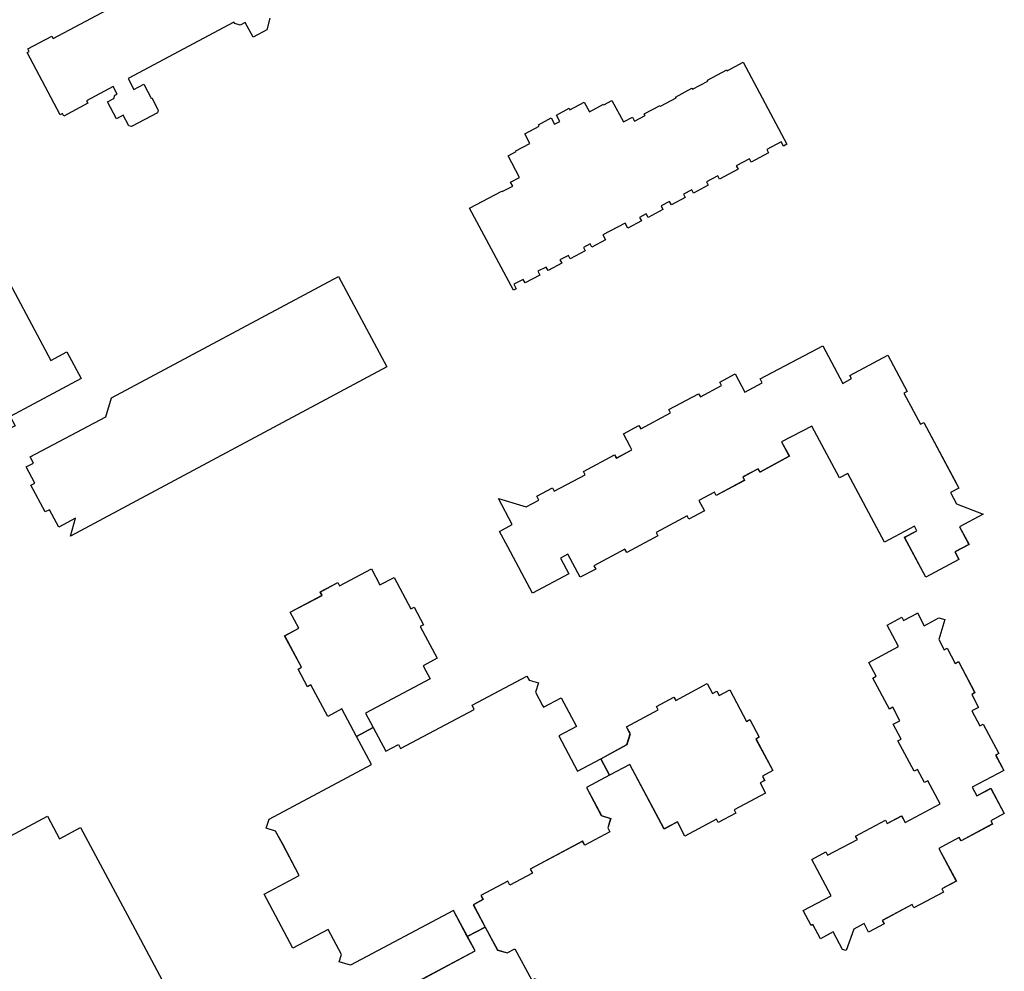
# Model space of a CAD drawing. Header units: inches. Extents: x 480978 to 483416, y 5454526 to 5457823.
# Tile 39 of 54: x 481746 to 481933, y 5457421 to 5457602. Entities that reach past the tile are written whole.
import ezdxf

# ---------------------------------------------------------------- set-up
doc = ezdxf.new("R2010")
doc.units = ezdxf.units.IN
doc.header["$MEASUREMENT"] = 0
for name, color, linetype in [('ubcv_building_records', 10, 'Continuous'), ('ubcv_buildings', 10, 'Continuous'), ('ubcv_subbuildings', 10, 'Continuous')]:
    doc.layers.add(name, color=color, linetype=linetype)

# ---------------------------------------------------------------- blocks, each defined once
blk = doc.blocks.new('ubcv_campus_buildings_ACAD_1_FMEBLOCK107')
at = {"layer": 'ubcv_buildings'}
for points in [[(40.76, 46.96), (39.18, 46.12), (33.92, 55.98), (28.13, 53.01), (29.6, 50.26), (24.01, 47.24), (23.67, 47.87), (20.7, 46.28), (21.04, 45.65), (15.64, 42.77), (15.3, 43.4), (12.33, 41.82), (13.41, 39.8), (10.44, 38.22), (10.1, 38.85), (4.18, 35.68), (4.52, 35.05), (-1.41, 31.89), (-1.75, 32.52), (-7.67, 29.36), (-7.34, 28.73), (-10.3, 27.15), (-12.65, 31.54), (-14.06, 30.79), (-12.47, 27.83), (-19.39, 24.14), (-20.91, 26.97), (-24.12, 32.98), (-25.68, 35.92), (-23.25, 37.22), (-25.89, 42.17), (-20.63, 40.57), (-18.17, 41.88), (-18.56, 42.61), (-15.59, 44.2), (-15.25, 43.57), (-9.33, 46.73), (-9.66, 47.36), (-3.74, 50.52), (-3.4, 49.89), (-0.43, 51.47), (-0.77, 52.1), (-2.06, 54.52), (0.91, 56.1), (1.25, 55.47), (6.94, 58.51), (6.6, 59.14), (12.3, 62.18), (12.63, 61.55), (16.65, 63.73), (16.32, 64.36), (19.29, 65.95), (21.13, 62.5), (24.44, 64.26), (24.03, 65.03), (35.97, 71.29), (39.78, 64.14), (41.48, 65.05), (41.16, 65.65), (48.39, 69.51), (52.07, 62.61), (51.44, 62.28), (54.6, 56.35), (55.23, 56.69), (61.93, 44.15), (60.34, 43.3), (61.47, 41.17), (66.59, 39.2), (62.08, 36.79), (63.88, 33.42), (61.2, 31.99), (61.96, 30.56), (55.63, 27.19), (51.58, 34.77), (53.94, 36.04), (53.49, 36.89), (47.76, 33.83)], [(-52.95, -3.21), (-55.75, 2.03), (-58.44, 0.6), (-61.66, 6.62), (-62.29, 6.28), (-64.08, 9.64), (-63.45, 9.98), (-66.66, 16), (-63.97, 17.44), (-65.59, 20.48), (-59.54, 23.71), (-59.88, 24.34), (-56.51, 26.14), (-56.18, 25.51), (-50.12, 28.74), (-48.5, 25.69), (-45.8, 27.13), (-42.59, 21.11), (-41.96, 21.45), (-40.17, 18.09), (-40.8, 17.75), (-37.58, 11.73), (-40.28, 10.29), (-38.94, 7.78), (-51.24, 1.21), (-49.78, -1.52), (-47.37, -6.04), (-44.97, -4.76), (-44.56, -5.54), (-30.5, 1.96), (-30.92, 2.74), (-20.46, 8.32), (-20.05, 7.54), (-18.26, 7.04), (-18.82, 5.21), (-17.46, 2.67), (-17.3, 2.37), (-13.94, 4.17), (-11.03, -1.29), (-14.39, -3.09), (-10.8, -9.81), (-6.38, -7.45), (-1.36, -4.77), (-0.73, -2.71), (-1.45, -1.36), (4.57, 1.85), (4.23, 2.48), (7.59, 4.28), (7.93, 3.65), (13.95, 6.86), (14.94, 5.01), (15.78, 5.46), (16.23, 4.62), (18.23, 5.68), (21.44, -0.34), (22.07, 0), (23.87, -3.36), (23.24, -3.7), (26.45, -9.72), (24.45, -10.79), (24.9, -11.63), (24.06, -12.08), (25.08, -14), (19.06, -17.21), (19.4, -17.84), (16.04, -19.64), (15.7, -19.01), (9.68, -22.22), (8.24, -19.53), (5.73, -20.87), (-0.83, -8.56), (-4.69, -10.62), (-9.11, -12.98), (-6.26, -18.31), (-4.48, -18.85), (-5.03, -20.63), (-4.62, -21.4), (-9.41, -23.95), (-9.82, -23.18), (-19.82, -28.51), (-19.4, -29.29), (-23.69, -31.58), (-24.11, -30.8), (-29.25, -33.54), (-28.83, -34.32), (-30.68, -35.31), (-28.41, -39.57), (-26.08, -43.95), (-24.23, -44.51), (-22.74, -43.71), (-19.53, -49.73), (-18.9, -49.4), (-17.1, -52.76), (-17.73, -53.1), (-14.52, -59.12), (-16.37, -60.11), (-15.92, -60.95), (-16.76, -61.39), (-15.87, -63.07), (-21.89, -66.28), (-21.56, -66.91), (-24.92, -68.7), (-25.25, -68.07), (-31.27, -71.29), (-31.51, -71.02), (-32.23, -69.65), (-33.07, -70.1), (-33.52, -69.26), (-35.38, -70.25), (-38.59, -64.23), (-39.22, -64.56), (-41.01, -61.2), (-40.38, -60.87), (-43.6, -54.85), (-40.9, -53.41), (-42.42, -50.57), (-30.36, -44.13), (-31.82, -41.39), (-34.49, -36.39), (-54.1, -46.86), (-56.26, -46.23), (-55.84, -44.8), (-58.38, -40.04), (-65.1, -43.63), (-70.61, -33.3), (-63.89, -29.72), (-67.05, -23.8), (-68.4, -21.25), (-70.17, -20.72), (-69.61, -19.01), (-50.08, -8.59)], [(51.39, 18.92), (54.02, 20.32), (54.05, 20.35), (55.35, 17.91), (58.14, 19.4), (59.23, 19.08), (58.12, 15.28), (59.15, 13.34), (59.68, 13.62), (61.22, 10.73), (61.85, 11.07), (65.01, 5.14), (64.38, 4.81), (65.7, 2.34), (64.44, 1.67), (65.96, -1.18), (66.59, -0.84), (69.59, -6.45), (68.96, -6.79), (70.5, -9.68), (64.5, -12.88), (65.38, -14.53), (68.04, -13.11), (70.61, -17.92), (68.05, -19.29), (68.38, -19.92), (62.36, -23.13), (62.02, -22.5), (59.39, -23.9), (58.14, -24.57), (61.46, -30.79), (58.69, -32.27), (59.02, -32.89), (53.34, -35.93), (53, -35.3), (47.34, -38.32), (47.68, -38.95), (44.73, -40.52), (43.88, -38.92), (41.93, -39.95), (40.45, -44.05), (39.77, -43.83), (37.99, -40.5), (35.56, -41.8), (34.11, -39.07), (33.75, -39.27), (32.23, -36.43), (37.55, -33.59), (33.87, -26.69), (36.57, -25.24), (36.91, -25.87), (42.57, -22.85), (42.24, -22.22), (47.92, -19.19), (48.26, -19.82), (51.03, -18.34), (51.71, -19.62), (58.34, -16.08), (55.99, -11.68), (55.36, -12.01), (54.02, -9.5), (53.39, -9.84), (50.31, -4.06), (50.94, -3.72), (49.42, -0.88), (50.68, -0.2), (49.31, 2.35), (48.68, 2.02), (45.52, 7.94), (46.15, 8.28), (44.75, 10.9), (50.43, 13.93), (48.23, 18.04), (51.05, 19.55)]]:
    blk.add_lwpolyline(points, close=True, dxfattribs=at)

msp = doc.modelspace()

# ---------------------------------------------------------------- linework, layer by layer
at = {"layer": 'ubcv_building_records'}
for points in [[(481793.35, 5457602.79), (481792.78, 5457600.55), (481790.13, 5457599.14), (481788.63, 5457601.94), (481787.65, 5457601.42), (481786.65, 5457601.73), (481786.5, 5457602.02), (481766.29, 5457591.23), (481767.4, 5457589.15), (481769.28, 5457590.16), (481770.69, 5457587.51), (481770.82, 5457587.58), (481772.07, 5457585.24), (481771.91, 5457584.71), (481766.96, 5457582.07), (481766.43, 5457582.23), (481765.36, 5457584.23), (481764.12, 5457583.58), (481762.4, 5457586.8), (481763.58, 5457587.43), (481763.77, 5457588.05), (481764.23, 5457588.29), (481763.46, 5457589.72), (481758.35, 5457587), (481758.61, 5457586.52), (481754.03, 5457584.09), (481753.78, 5457584.56), (481753.36, 5457584.33), (481747.02, 5457596.2), (481747.45, 5457596.43), (481747.19, 5457596.9), (481751.77, 5457599.34), (481752.02, 5457598.87), (481775.86, 5457611.6)], [(481699.66, 5457413.83), (481725.07, 5457427.39), (481722.89, 5457431.48), (481724.9, 5457432.56), (481723.21, 5457435.73), (481750.91, 5457450.51), (481753.2, 5457446.21), (481757.23, 5457448.36), (481767.12, 5457429.84), (481792.54, 5457382.21)], [(481820.42, 5457418.38), (481832.48, 5457424.81), (481831.01, 5457427.56), (481834.42, 5457429.37), (481836.76, 5457425), (481838.61, 5457424.43), (481840.1, 5457425.23), (481843.31, 5457419.21)]]:
    msp.add_lwpolyline(points, dxfattribs=at)
for points in [[(481860.79, 5457582.97), (481862.49, 5457583.88), (481862.89, 5457583.13), (481864.93, 5457584.22), (481864.75, 5457584.49), (481867.77, 5457586.12), (481867.87, 5457585.94), (481870.85, 5457587.53), (481870.75, 5457587.71), (481873.86, 5457589.38), (481873.96, 5457589.19), (481876.92, 5457590.77), (481876.83, 5457590.95), (481880.49, 5457592.91), (481880.58, 5457592.73), (481883.62, 5457594.35), (481891.97, 5457578.7), (481891.3, 5457578.34), (481890.87, 5457579.15), (481888.13, 5457577.68), (481888.47, 5457577.04), (481885.18, 5457575.28), (481884.84, 5457575.93), (481882.31, 5457574.58), (481882.65, 5457573.93), (481879.11, 5457572.05), (481878.78, 5457572.67), (481876.62, 5457571.52), (481876.96, 5457570.89), (481874.16, 5457569.39), (481873.81, 5457570.04), (481872.23, 5457569.2), (481872.58, 5457568.55), (481869.95, 5457567.15), (481869.6, 5457567.79), (481867.98, 5457566.93), (481868.33, 5457566.28), (481865.49, 5457564.75), (481865.14, 5457565.41), (481863.87, 5457564.74), (481864.22, 5457564.09), (481861.62, 5457562.7), (481861.1, 5457563.67), (481856.84, 5457561.44), (481857.37, 5457560.44), (481854.77, 5457559.05), (481854.42, 5457559.69), (481853.16, 5457559.02), (481853.5, 5457558.37), (481850.66, 5457556.85), (481850.32, 5457557.5), (481848.69, 5457556.64), (481849.04, 5457555.99), (481846.41, 5457554.59), (481846.07, 5457555.23), (481844.44, 5457554.47), (481844.83, 5457553.74), (481842.03, 5457552.25), (481841.68, 5457552.9), (481839.88, 5457552), (481840.34, 5457551.14), (481839.8, 5457550.86), (481831.45, 5457566.51), (481837.59, 5457569.78), (481837.65, 5457569.67), (481839.67, 5457570.74), (481839.27, 5457571.49), (481840.97, 5457572.39), (481838.8, 5457576.48), (481840.34, 5457577.31), (481840.27, 5457577.44), (481842.96, 5457578.88), (481841.98, 5457580.71), (481844.7, 5457582.17), (481844.56, 5457582.43), (481846.98, 5457583.73), (481847.62, 5457582.52), (481848.65, 5457583.07), (481848.01, 5457584.28), (481850.43, 5457585.57), (481850.57, 5457585.3), (481853.31, 5457586.76), (481854.29, 5457584.92), (481856.98, 5457586.36), (481857.05, 5457586.22), (481858.61, 5457587.05)], [(481739.25, 5457567.89), (481741.99, 5457562.76), (481738.92, 5457561.12), (481751.54, 5457537.48), (481754.61, 5457539.12), (481757.35, 5457533.99), (481743.8, 5457526.76), (481744.74, 5457525.01), (481739.4, 5457522.23), (481738.49, 5457523.93), (481735.08, 5457522.1), (481716.98, 5457556.01)], [(481763.15, 5457530.33), (481806.47, 5457553.45), (481815.66, 5457536.23), (481755.34, 5457503.93), (481756.26, 5457507.37), (481753.07, 5457505.64), (481751.29, 5457508.98), (481750.49, 5457508.55), (481747.75, 5457513.65), (481748.54, 5457514.08), (481746.89, 5457517.17), (481748.23, 5457517.89), (481747.6, 5457519.07), (481762.04, 5457526.7), (481763.15, 5457530.33)], [(481909.12, 5457505.55), (481903.59, 5457515.9), (481902.02, 5457515.06), (481896.76, 5457524.92), (481890.97, 5457521.95), (481892.43, 5457519.2), (481886.84, 5457516.18), (481886.51, 5457516.81), (481883.54, 5457515.23), (481883.87, 5457514.6), (481878.47, 5457511.71), (481878.14, 5457512.34), (481875.17, 5457510.76), (481876.24, 5457508.74), (481873.28, 5457507.16), (481872.94, 5457507.79), (481867.01, 5457504.63), (481867.35, 5457504), (481861.43, 5457500.83), (481861.09, 5457501.46), (481855.16, 5457498.3), (481855.5, 5457497.67), (481852.53, 5457496.09), (481850.18, 5457500.49), (481848.78, 5457499.74), (481850.36, 5457496.77), (481843.44, 5457493.08), (481841.93, 5457495.92), (481838.72, 5457501.93), (481837.15, 5457504.86), (481839.59, 5457506.16), (481836.94, 5457511.11), (481842.21, 5457509.51), (481844.67, 5457510.83), (481844.28, 5457511.55), (481847.25, 5457513.14), (481847.58, 5457512.51), (481853.51, 5457515.67), (481853.17, 5457516.3), (481859.1, 5457519.46), (481859.43, 5457518.83), (481862.4, 5457520.42), (481862.06, 5457521.05), (481860.78, 5457523.46), (481863.75, 5457525.05), (481864.08, 5457524.42), (481869.78, 5457527.46), (481869.44, 5457528.09), (481875.13, 5457531.12), (481875.47, 5457530.49), (481879.49, 5457532.67), (481879.15, 5457533.3), (481882.12, 5457534.89), (481883.96, 5457531.44), (481887.27, 5457533.21), (481886.86, 5457533.98), (481898.8, 5457540.23), (481902.62, 5457533.09), (481904.32, 5457534), (481904, 5457534.6), (481911.22, 5457538.45), (481914.9, 5457531.56), (481914.27, 5457531.22), (481917.44, 5457525.3), (481918.07, 5457525.63), (481924.43, 5457513.72), (481924.76, 5457513.09), (481923.17, 5457512.24), (481924.31, 5457510.11), (481929.42, 5457508.14), (481924.91, 5457505.74), (481926.71, 5457502.36), (481924.03, 5457500.93), (481924.79, 5457499.51), (481918.46, 5457496.13), (481914.41, 5457503.72), (481916.78, 5457504.98), (481916.32, 5457505.83), (481910.6, 5457502.78)], [(481809.89, 5457465.73), (481807.09, 5457470.98), (481804.39, 5457469.54), (481801.18, 5457475.56), (481800.55, 5457475.22), (481798.76, 5457478.58), (481799.39, 5457478.92), (481796.17, 5457484.94), (481798.87, 5457486.38), (481797.24, 5457489.42), (481803.3, 5457492.66), (481802.96, 5457493.29), (481806.32, 5457495.08), (481806.66, 5457494.45), (481812.71, 5457497.68), (481814.34, 5457494.64), (481817.03, 5457496.07), (481820.24, 5457490.05), (481820.87, 5457490.39), (481822.67, 5457487.03), (481822.04, 5457486.69), (481825.25, 5457480.67), (481822.56, 5457479.23), (481823.9, 5457476.72), (481811.6, 5457470.16), (481813.06, 5457467.42)], [(481916.86, 5457489.26), (481916.88, 5457489.29), (481918.18, 5457486.85), (481920.98, 5457488.35), (481922.07, 5457488.02), (481920.96, 5457484.22), (481921.99, 5457482.28), (481922.52, 5457482.56), (481924.06, 5457479.67), (481924.69, 5457480.01), (481927.85, 5457474.09), (481927.22, 5457473.75), (481928.54, 5457471.28), (481927.28, 5457470.61), (481928.79, 5457467.77), (481929.42, 5457468.1), (481932.42, 5457462.49), (481931.79, 5457462.15), (481933.33, 5457459.26), (481927.34, 5457456.06), (481928.22, 5457454.42), (481930.88, 5457455.84), (481933.45, 5457451.02), (481930.88, 5457449.66), (481931.22, 5457449.03), (481925.2, 5457445.81), (481924.86, 5457446.44), (481922.23, 5457445.04), (481920.97, 5457444.37), (481924.29, 5457438.15), (481921.52, 5457436.67), (481921.86, 5457436.05), (481916.17, 5457433.02), (481915.84, 5457433.65), (481910.17, 5457430.63), (481910.51, 5457430), (481907.57, 5457428.42), (481906.71, 5457430.03), (481904.77, 5457428.99), (481903.28, 5457424.9), (481902.6, 5457425.11), (481900.83, 5457428.44), (481898.4, 5457427.15), (481896.95, 5457429.87), (481896.58, 5457429.67), (481895.07, 5457432.51), (481900.39, 5457435.35), (481896.7, 5457442.26), (481899.41, 5457443.7), (481899.75, 5457443.07), (481905.41, 5457446.09), (481905.07, 5457446.72), (481910.76, 5457449.76), (481911.09, 5457449.13), (481913.86, 5457450.6), (481914.54, 5457449.32), (481921.18, 5457452.86), (481918.83, 5457457.26), (481918.2, 5457456.93), (481916.86, 5457459.44), (481916.23, 5457459.1), (481913.14, 5457464.88), (481913.77, 5457465.22), (481912.25, 5457468.07), (481913.51, 5457468.74), (481912.15, 5457471.3), (481911.52, 5457470.96), (481908.36, 5457476.88), (481908.99, 5457477.22), (481907.59, 5457479.85), (481913.26, 5457482.88), (481911.07, 5457486.99), (481913.89, 5457488.49), (481914.23, 5457487.86)], [(481845.38, 5457471.61), (481845.53, 5457471.32), (481848.89, 5457473.11), (481851.81, 5457467.65), (481848.45, 5457465.85), (481852.04, 5457459.13), (481856.45, 5457461.49), (481858.14, 5457458.32), (481853.73, 5457455.96), (481856.57, 5457450.63), (481858.35, 5457450.09), (481857.81, 5457448.31), (481858.22, 5457447.55), (481853.43, 5457444.99), (481853.01, 5457445.77), (481843.02, 5457440.43), (481843.43, 5457439.65), (481839.14, 5457437.36), (481838.73, 5457438.14), (481833.59, 5457435.4), (481834, 5457434.62), (481832.15, 5457433.63), (481834.42, 5457429.37), (481831.01, 5457427.56), (481828.35, 5457432.55), (481808.73, 5457422.09), (481806.58, 5457422.71), (481807, 5457424.14), (481804.46, 5457428.9), (481797.73, 5457425.32), (481792.23, 5457435.64), (481798.95, 5457439.23), (481795.79, 5457445.15), (481794.43, 5457447.69), (481792.66, 5457448.23), (481793.22, 5457449.93), (481812.75, 5457460.36), (481809.89, 5457465.73), (481813.06, 5457467.42), (481815.47, 5457462.9), (481817.86, 5457464.18), (481818.28, 5457463.4), (481832.33, 5457470.9), (481831.92, 5457471.68), (481842.37, 5457477.26), (481842.79, 5457476.49), (481844.57, 5457475.98), (481844.02, 5457474.15)], [(481862, 5457460.38), (481858.14, 5457458.32), (481856.45, 5457461.49), (481861.47, 5457464.17), (481862.1, 5457466.24), (481861.38, 5457467.58), (481867.4, 5457470.8), (481867.07, 5457471.43), (481870.43, 5457473.22), (481870.77, 5457472.59), (481876.79, 5457475.8), (481877.78, 5457473.95), (481878.62, 5457474.4), (481879.06, 5457473.56), (481881.07, 5457474.63), (481884.28, 5457468.61), (481884.91, 5457468.94), (481886.7, 5457465.58), (481886.07, 5457465.24), (481889.29, 5457459.22), (481887.29, 5457458.16), (481887.73, 5457457.31), (481886.89, 5457456.87), (481887.92, 5457454.94), (481881.9, 5457451.73), (481882.23, 5457451.1), (481878.87, 5457449.31), (481878.54, 5457449.94), (481872.52, 5457446.72), (481871.08, 5457449.42), (481868.57, 5457448.08)]]:
    msp.add_lwpolyline(points, close=True, dxfattribs=at)
at = {"layer": 'ubcv_buildings'}
for points in [[(481793.35, 5457602.79), (481792.78, 5457600.55), (481790.13, 5457599.14), (481788.63, 5457601.94), (481787.65, 5457601.42), (481786.65, 5457601.73), (481786.5, 5457602.02), (481766.29, 5457591.23), (481767.4, 5457589.15), (481769.28, 5457590.16), (481770.69, 5457587.51), (481770.82, 5457587.58), (481772.07, 5457585.24), (481771.91, 5457584.71), (481766.96, 5457582.07), (481766.43, 5457582.23), (481765.36, 5457584.23), (481764.12, 5457583.58), (481762.4, 5457586.8), (481763.58, 5457587.43), (481763.77, 5457588.05), (481764.23, 5457588.29), (481763.46, 5457589.72), (481758.35, 5457587), (481758.61, 5457586.52), (481754.03, 5457584.09), (481753.78, 5457584.56), (481753.36, 5457584.33), (481747.02, 5457596.2), (481747.45, 5457596.43), (481747.19, 5457596.9), (481751.77, 5457599.34), (481752.02, 5457598.87), (481775.86, 5457611.6)], [(481699.66, 5457413.83), (481725.07, 5457427.39), (481722.89, 5457431.48), (481724.9, 5457432.56), (481723.21, 5457435.73), (481750.91, 5457450.51), (481753.2, 5457446.21), (481757.23, 5457448.36), (481767.12, 5457429.84), (481792.54, 5457382.21)]]:
    msp.add_lwpolyline(points, dxfattribs=at)
for points in [[(481860.79, 5457582.97), (481862.49, 5457583.88), (481862.89, 5457583.13), (481864.93, 5457584.22), (481864.75, 5457584.49), (481867.77, 5457586.12), (481867.87, 5457585.94), (481870.85, 5457587.53), (481870.75, 5457587.71), (481873.86, 5457589.38), (481873.96, 5457589.19), (481876.92, 5457590.77), (481876.83, 5457590.95), (481880.49, 5457592.91), (481880.58, 5457592.73), (481883.62, 5457594.35), (481891.97, 5457578.7), (481891.3, 5457578.34), (481890.87, 5457579.15), (481888.13, 5457577.68), (481888.47, 5457577.04), (481885.18, 5457575.28), (481884.84, 5457575.93), (481882.31, 5457574.58), (481882.65, 5457573.93), (481879.11, 5457572.05), (481878.78, 5457572.67), (481876.62, 5457571.52), (481876.96, 5457570.89), (481874.16, 5457569.39), (481873.81, 5457570.04), (481872.23, 5457569.2), (481872.58, 5457568.55), (481869.95, 5457567.15), (481869.6, 5457567.79), (481867.98, 5457566.93), (481868.33, 5457566.28), (481865.49, 5457564.75), (481865.14, 5457565.41), (481863.87, 5457564.74), (481864.22, 5457564.09), (481861.62, 5457562.7), (481861.1, 5457563.67), (481856.84, 5457561.44), (481857.37, 5457560.44), (481854.77, 5457559.05), (481854.42, 5457559.69), (481853.16, 5457559.02), (481853.5, 5457558.37), (481850.66, 5457556.85), (481850.32, 5457557.5), (481848.69, 5457556.64), (481849.04, 5457555.99), (481846.41, 5457554.59), (481846.07, 5457555.23), (481844.44, 5457554.47), (481844.83, 5457553.74), (481842.03, 5457552.25), (481841.68, 5457552.9), (481839.88, 5457552), (481840.34, 5457551.14), (481839.8, 5457550.86), (481831.45, 5457566.51), (481837.59, 5457569.78), (481837.65, 5457569.67), (481839.67, 5457570.74), (481839.27, 5457571.49), (481840.97, 5457572.39), (481838.8, 5457576.48), (481840.34, 5457577.31), (481840.27, 5457577.44), (481842.96, 5457578.88), (481841.98, 5457580.71), (481844.7, 5457582.17), (481844.56, 5457582.43), (481846.98, 5457583.73), (481847.62, 5457582.52), (481848.65, 5457583.07), (481848.01, 5457584.28), (481850.43, 5457585.57), (481850.57, 5457585.3), (481853.31, 5457586.76), (481854.29, 5457584.92), (481856.98, 5457586.36), (481857.05, 5457586.22), (481858.61, 5457587.05)], [(481739.25, 5457567.89), (481741.99, 5457562.76), (481738.92, 5457561.12), (481751.54, 5457537.48), (481754.61, 5457539.12), (481757.35, 5457533.99), (481743.8, 5457526.76), (481744.74, 5457525.01), (481739.4, 5457522.23), (481738.49, 5457523.93), (481735.08, 5457522.1), (481716.98, 5457556.01)], [(481763.15, 5457530.33), (481806.47, 5457553.45), (481815.66, 5457536.23), (481755.34, 5457503.93), (481756.26, 5457507.37), (481753.07, 5457505.64), (481751.29, 5457508.98), (481750.49, 5457508.55), (481747.75, 5457513.65), (481748.54, 5457514.08), (481746.89, 5457517.17), (481748.23, 5457517.89), (481747.6, 5457519.07), (481762.04, 5457526.7), (481763.15, 5457530.33)]]:
    msp.add_lwpolyline(points, close=True, dxfattribs=at)
at = {"layer": 'ubcv_subbuildings'}
for points in [[(481909.12, 5457505.55), (481903.59, 5457515.9), (481902.02, 5457515.06), (481896.76, 5457524.92), (481890.97, 5457521.95), (481892.43, 5457519.2), (481886.84, 5457516.18), (481886.51, 5457516.81), (481883.54, 5457515.23), (481883.87, 5457514.6), (481878.47, 5457511.71), (481878.14, 5457512.34), (481875.17, 5457510.76), (481876.24, 5457508.74), (481873.28, 5457507.16), (481872.94, 5457507.79), (481867.01, 5457504.63), (481867.35, 5457504), (481861.43, 5457500.83), (481861.09, 5457501.46), (481855.16, 5457498.3), (481855.5, 5457497.67), (481852.53, 5457496.09), (481850.18, 5457500.49), (481848.78, 5457499.74), (481850.36, 5457496.77), (481843.44, 5457493.08), (481841.93, 5457495.92), (481838.72, 5457501.93), (481837.15, 5457504.86), (481839.59, 5457506.16), (481836.94, 5457511.11), (481842.21, 5457509.51), (481844.67, 5457510.83), (481844.28, 5457511.55), (481847.25, 5457513.14), (481847.58, 5457512.51), (481853.51, 5457515.67), (481853.17, 5457516.3), (481859.1, 5457519.46), (481859.43, 5457518.83), (481862.4, 5457520.42), (481862.06, 5457521.05), (481860.78, 5457523.46), (481863.75, 5457525.05), (481864.08, 5457524.42), (481869.78, 5457527.46), (481869.44, 5457528.09), (481875.13, 5457531.12), (481875.47, 5457530.49), (481879.49, 5457532.67), (481879.15, 5457533.3), (481882.12, 5457534.89), (481883.96, 5457531.44), (481887.27, 5457533.21), (481886.86, 5457533.98), (481898.8, 5457540.23), (481902.62, 5457533.09), (481904.32, 5457534), (481904, 5457534.6), (481911.22, 5457538.45), (481914.9, 5457531.56), (481914.27, 5457531.22), (481917.44, 5457525.3), (481918.07, 5457525.63), (481924.43, 5457513.72), (481924.76, 5457513.09), (481923.17, 5457512.24), (481924.31, 5457510.11), (481929.42, 5457508.14), (481924.91, 5457505.74), (481926.71, 5457502.36), (481924.03, 5457500.93), (481924.79, 5457499.51), (481918.46, 5457496.13), (481914.41, 5457503.72), (481916.78, 5457504.98), (481916.32, 5457505.83), (481910.6, 5457502.78)], [(481809.89, 5457465.73), (481807.09, 5457470.98), (481804.39, 5457469.54), (481801.18, 5457475.56), (481800.55, 5457475.22), (481798.76, 5457478.58), (481799.39, 5457478.92), (481796.17, 5457484.94), (481798.87, 5457486.38), (481797.24, 5457489.42), (481803.3, 5457492.66), (481802.96, 5457493.29), (481806.32, 5457495.08), (481806.66, 5457494.45), (481812.71, 5457497.68), (481814.34, 5457494.64), (481817.03, 5457496.07), (481820.24, 5457490.05), (481820.87, 5457490.39), (481822.67, 5457487.03), (481822.04, 5457486.69), (481825.25, 5457480.67), (481822.56, 5457479.23), (481823.9, 5457476.72), (481811.6, 5457470.16), (481813.06, 5457467.42)], [(481916.86, 5457489.26), (481916.88, 5457489.29), (481918.18, 5457486.85), (481920.98, 5457488.35), (481922.07, 5457488.02), (481920.96, 5457484.22), (481921.99, 5457482.28), (481922.52, 5457482.56), (481924.06, 5457479.67), (481924.69, 5457480.01), (481927.85, 5457474.09), (481927.22, 5457473.75), (481928.54, 5457471.28), (481927.28, 5457470.61), (481928.79, 5457467.77), (481929.42, 5457468.1), (481932.42, 5457462.49), (481931.79, 5457462.15), (481933.33, 5457459.26), (481927.34, 5457456.06), (481928.22, 5457454.42), (481930.88, 5457455.84), (481933.45, 5457451.02), (481930.88, 5457449.66), (481931.22, 5457449.03), (481925.2, 5457445.81), (481924.86, 5457446.44), (481922.23, 5457445.04), (481920.97, 5457444.37), (481924.29, 5457438.15), (481921.52, 5457436.67), (481921.86, 5457436.05), (481916.17, 5457433.02), (481915.84, 5457433.65), (481910.17, 5457430.63), (481910.51, 5457430), (481907.57, 5457428.42), (481906.71, 5457430.03), (481904.77, 5457428.99), (481903.28, 5457424.9), (481902.6, 5457425.11), (481900.83, 5457428.44), (481898.4, 5457427.15), (481896.95, 5457429.87), (481896.58, 5457429.67), (481895.07, 5457432.51), (481900.39, 5457435.35), (481896.7, 5457442.26), (481899.41, 5457443.7), (481899.75, 5457443.07), (481905.41, 5457446.09), (481905.07, 5457446.72), (481910.76, 5457449.76), (481911.09, 5457449.13), (481913.86, 5457450.6), (481914.54, 5457449.32), (481921.18, 5457452.86), (481918.83, 5457457.26), (481918.2, 5457456.93), (481916.86, 5457459.44), (481916.23, 5457459.1), (481913.14, 5457464.88), (481913.77, 5457465.22), (481912.25, 5457468.07), (481913.51, 5457468.74), (481912.15, 5457471.3), (481911.52, 5457470.96), (481908.36, 5457476.88), (481908.99, 5457477.22), (481907.59, 5457479.85), (481913.26, 5457482.88), (481911.07, 5457486.99), (481913.89, 5457488.49), (481914.23, 5457487.86)], [(481845.38, 5457471.61), (481845.53, 5457471.32), (481848.89, 5457473.11), (481851.81, 5457467.65), (481848.45, 5457465.85), (481852.04, 5457459.13), (481856.45, 5457461.49), (481858.14, 5457458.32), (481853.73, 5457455.96), (481856.57, 5457450.63), (481858.35, 5457450.09), (481857.81, 5457448.31), (481858.22, 5457447.55), (481853.43, 5457444.99), (481853.01, 5457445.77), (481843.02, 5457440.43), (481843.43, 5457439.65), (481839.14, 5457437.36), (481838.73, 5457438.14), (481833.59, 5457435.4), (481834, 5457434.62), (481832.15, 5457433.63), (481834.42, 5457429.37), (481831.01, 5457427.56), (481828.35, 5457432.55), (481808.73, 5457422.09), (481806.58, 5457422.71), (481807, 5457424.14), (481804.46, 5457428.9), (481797.73, 5457425.32), (481792.23, 5457435.64), (481798.95, 5457439.23), (481795.79, 5457445.15), (481794.43, 5457447.69), (481792.66, 5457448.23), (481793.22, 5457449.93), (481812.75, 5457460.36), (481809.89, 5457465.73), (481813.06, 5457467.42), (481815.47, 5457462.9), (481817.86, 5457464.18), (481818.28, 5457463.4), (481832.33, 5457470.9), (481831.92, 5457471.68), (481842.37, 5457477.26), (481842.79, 5457476.49), (481844.57, 5457475.98), (481844.02, 5457474.15)], [(481862, 5457460.38), (481858.14, 5457458.32), (481856.45, 5457461.49), (481861.47, 5457464.17), (481862.1, 5457466.24), (481861.38, 5457467.58), (481867.4, 5457470.8), (481867.07, 5457471.43), (481870.43, 5457473.22), (481870.77, 5457472.59), (481876.79, 5457475.8), (481877.78, 5457473.95), (481878.62, 5457474.4), (481879.06, 5457473.56), (481881.07, 5457474.63), (481884.28, 5457468.61), (481884.91, 5457468.94), (481886.7, 5457465.58), (481886.07, 5457465.24), (481889.29, 5457459.22), (481887.29, 5457458.16), (481887.73, 5457457.31), (481886.89, 5457456.87), (481887.92, 5457454.94), (481881.9, 5457451.73), (481882.23, 5457451.1), (481878.87, 5457449.31), (481878.54, 5457449.94), (481872.52, 5457446.72), (481871.08, 5457449.42), (481868.57, 5457448.08)]]:
    msp.add_lwpolyline(points, close=True, dxfattribs=at)
msp.add_lwpolyline([(481820.42, 5457418.38), (481832.48, 5457424.81), (481831.01, 5457427.56), (481834.42, 5457429.37), (481836.76, 5457425), (481838.61, 5457424.43), (481840.1, 5457425.23), (481843.31, 5457419.21)], dxfattribs=at)

# ---------------------------------------------------------------- block references
at = {"layer": 'ubcv_buildings'}
msp.add_blockref('ubcv_campus_buildings_ACAD_1_FMEBLOCK107', (481862.84, 5457468.94), dxfattribs=at)

doc.saveas('drawing.dxf')
